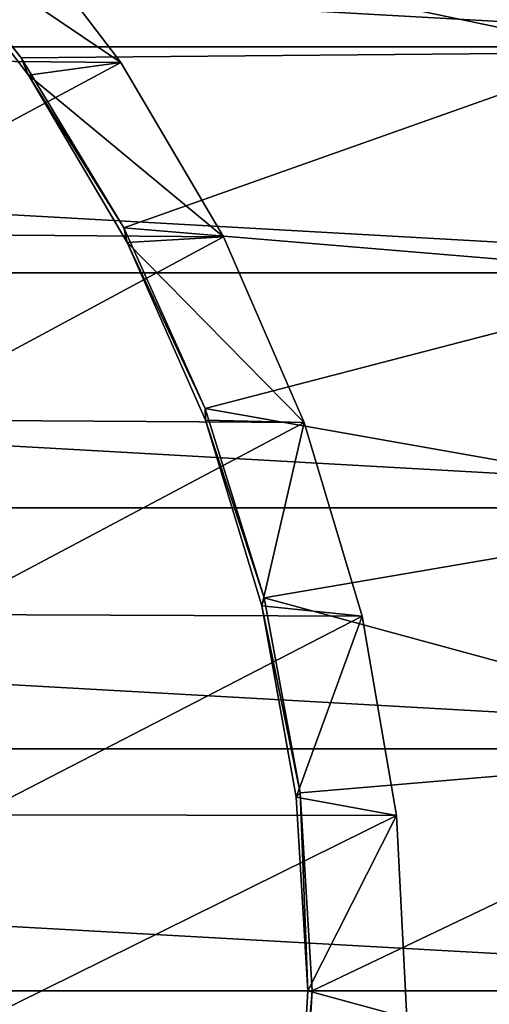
# Model space of a CAD drawing. Header units: metres. Extents: x -22 to 237, y -22 to 22.
# Tile 64 of 80: x 136.33 to 139.25, y -0.08 to 6.06. Entities that reach past the tile are written whole.
import ezdxf

# ---------------------------------------------------------------- set-up
doc = ezdxf.new("R2010")
doc.units = ezdxf.units.M
doc.layers.add('solid_KKK', color=7, linetype='CONTINUOUS')

msp = doc.modelspace()

# ---------------------------------------------------------------- linework, layer by layer
at = {"layer": 'solid_KKK'}
for points in [[(222, -15, 265.399994), (222, 15, 265.399994), (120.987495, 15, 265.399994)], [(120.987495, -15, 265.399994), (222, -15, 265.399994), (120.987495, 15, 265.399994)], [(120.987495, -15, 250.300003), (120.987495, 15, 250.300003), (222, 15, 250.300003)], [(120.987495, -15, 250.300003), (222, 15, 250.300003), (222, -15, 250.300003)], [(117.626122, 5.892171, 301.912781), (118.362961, 7.227773, 301.925659), (142.137039, 5.892202, 302.340637)], [(118.362961, 7.227773, 301.925659), (141.400192, 7.227801, 302.327759), (142.137039, 5.892202, 302.340637)], [(135.571762, 6.797057, 415.743317), (140.062424, 5.856491, 415.821716), (139.330276, 7.181634, 415.808929)], [(136.190186, 6.799127, 417.284851), (134.321747, 5.819602, 567.275085), (136.956238, 5.794905, 417.298218)], [(135.571762, 6.797057, 415.743317), (135.646927, 6.680289, 417.27536), (136.335052, 5.822656, 415.756653)], [(135.571762, 6.797057, 415.743317), (136.335052, 5.822656, 415.756653), (140.062424, 5.856491, 415.821716)], [(135.646927, 6.680289, 417.27536), (136.190186, 6.799127, 417.284851), (136.956238, 5.794905, 417.298218)], [(136.380981, 5.71597, 417.288177), (135.646927, 6.680289, 417.27536), (136.956238, 5.794905, 417.298218)], [(136.335052, 5.822656, 415.756653), (135.646927, 6.680289, 417.27536), (136.380981, 5.71597, 417.288177)], [(117.043289, 4.481957, 301.902618), (117.626122, 5.892171, 301.912781), (142.719864, 4.482, 302.3508)], [(117.626122, 5.892171, 301.912781), (142.137039, 5.892202, 302.340637), (142.719864, 4.482, 302.3508)], [(136.335052, 5.822656, 415.756653), (136.975357, 4.763269, 415.767822), (140.062424, 5.856491, 415.821716)], [(136.975357, 4.763269, 415.767822), (140.641602, 4.457703, 415.831818), (140.062424, 5.856491, 415.821716)], [(136.956238, 5.794905, 417.298218), (134.321747, 5.819602, 567.275085), (134.96756, 4.727036, 567.286377)], [(136.956238, 5.794905, 417.298218), (134.96756, 4.727036, 567.286377), (137.596146, 4.70604, 417.309387)], [(136.335052, 5.822656, 415.756653), (136.380981, 5.71597, 417.288177), (136.975357, 4.763269, 415.767822)], [(136.380981, 5.71597, 417.288177), (136.956238, 5.794905, 417.298218), (137.596146, 4.70604, 417.309387)], [(136.996094, 4.671733, 417.29892), (136.380981, 5.71597, 417.288177), (137.596146, 4.70604, 417.309387)], [(136.975357, 4.763269, 415.767822), (136.380981, 5.71597, 417.288177), (136.996094, 4.671733, 417.29892)], [(136.975357, 4.763269, 415.767822), (136.996094, 4.671733, 417.29892), (137.483231, 3.634609, 415.776703)], [(136.975357, 4.763269, 415.767822), (137.483231, 3.634609, 415.776703), (140.641602, 4.457703, 415.831818)], [(137.596146, 4.70604, 417.309387), (134.96756, 4.727036, 567.286377), (135.476852, 3.564518, 567.295227)], [(137.596146, 4.70604, 417.309387), (135.476852, 3.564518, 567.295227), (138.100677, 3.548265, 417.318176)], [(136.996094, 4.671733, 417.29892), (137.596146, 4.70604, 417.309387), (138.100677, 3.548265, 417.318176)], [(137.483673, 3.562179, 417.307404), (136.996094, 4.671733, 417.29892), (138.100677, 3.548265, 417.318176)], [(137.483231, 3.634609, 415.776703), (136.996094, 4.671733, 417.29892), (137.483673, 3.562179, 417.307404)], [(116.62178, 3.013945, 301.895264), (117.043289, 4.481957, 301.902618), (143.141388, 3.014004, 302.358154)], [(117.043289, 4.481957, 301.902618), (142.719864, 4.482, 302.3508), (143.141388, 3.014004, 302.358154)], [(137.483231, 3.634609, 415.776703), (141.060532, 3.002843, 415.839142), (140.641602, 4.457703, 415.831818)], [(137.483231, 3.634609, 415.776703), (137.483673, 3.562179, 417.307404), (137.851364, 2.453027, 415.783112)], [(137.483231, 3.634609, 415.776703), (137.851364, 2.453027, 415.783112), (141.060532, 3.002843, 415.839142)], [(138.100677, 3.548265, 417.318176), (135.476852, 3.564518, 567.295227), (135.842178, 2.349034, 567.301636)], [(138.100677, 3.548265, 417.318176), (135.842178, 2.349034, 567.301636), (138.46257, 2.338288, 417.324493)], [(137.836899, 2.402821, 417.313599), (137.483673, 3.562179, 417.307404), (138.100677, 3.548265, 417.318176)], [(137.851364, 2.453027, 415.783112), (137.483673, 3.562179, 417.307404), (137.836899, 2.402821, 417.313599)], [(137.836899, 2.402821, 417.313599), (138.100677, 3.548265, 417.318176), (138.46257, 2.338288, 417.324493)], [(116.367912, 1.511568, 301.890839), (116.62178, 3.013945, 301.895264), (143.395264, 1.511622, 302.36261)], [(116.62178, 3.013945, 301.895264), (143.141388, 3.014004, 302.358154), (143.395264, 1.511622, 302.36261)], [(137.851364, 2.453027, 415.783112), (141.313965, 1.51017, 415.843567), (141.060532, 3.002843, 415.839142)], [(137.851364, 2.453027, 415.783112), (137.836899, 2.402821, 417.313599), (138.074448, 1.235623, 415.787018)], [(138.050827, 1.209868, 417.317322), (137.836899, 2.402821, 417.313599), (138.46257, 2.338288, 417.324493)], [(138.074448, 1.235623, 415.787018), (137.836899, 2.402821, 417.313599), (138.050827, 1.209868, 417.317322)], [(137.851364, 2.453027, 415.783112), (138.074448, 1.235623, 415.787018), (141.313965, 1.51017, 415.843567)], [(138.46257, 2.338288, 417.324493), (135.842178, 2.349034, 567.301636), (136.058197, 1.098344, 567.305359)], [(138.46257, 2.338288, 417.324493), (136.058197, 1.098344, 567.305359), (138.67659, 1.093558, 417.328247)], [(138.050827, 1.209868, 417.317322), (138.46257, 2.338288, 417.324493), (138.67659, 1.093558, 417.328247)], [(116.367912, 1.511568, 301.890839), (143.479523, 0, 302.364075), (116.283661, 0, 301.889374)], [(116.367912, 1.511568, 301.890839), (143.395264, 1.511622, 302.36261), (143.479523, 0, 302.364075)], [(138.074448, 1.235623, 415.787018), (138.149185, 0, 415.78833), (141.313965, 1.51017, 415.843567)], [(138.149185, 0, 415.78833), (141.398682, 0, 415.845032), (141.313965, 1.51017, 415.843567)], [(138.074448, 1.235623, 415.787018), (138.050827, 1.209868, 417.317322), (138.122467, 0, 417.318573)], [(138.074448, 1.235623, 415.787018), (138.122467, 0, 417.318573), (138.149185, 0, 415.78833)], [(138.050827, 1.209868, 417.317322), (138.67659, 1.093558, 417.328247), (138.122467, 0, 417.318573)], [(138.67659, 1.093558, 417.328247), (136.058197, 1.098344, 567.305359), (136.12178, -0.168009, 567.306519)], [(138.67659, 1.093558, 417.328247), (136.12178, -0.168009, 567.306519), (138.739639, -0.168009, 417.329346)], [(138.67659, 1.093558, 417.328247), (138.739639, -0.168009, 417.329346), (138.122467, 0, 417.318573)], [(143.395264, -1.511568, 302.36261), (116.36792, -1.511622, 301.890839), (116.283661, 0, 301.889374)], [(143.479523, 0, 302.364075), (143.395264, -1.511568, 302.36261), (116.283661, 0, 301.889374)], [(138.074448, -1.235623, 415.787018), (141.313965, -1.510172, 415.843567), (141.398682, 0, 415.845032)], [(138.074448, -1.235623, 415.787018), (141.398682, 0, 415.845032), (138.149185, 0, 415.78833)], [(138.739639, -0.168009, 417.329346), (138.05249, -1.195759, 417.317352), (138.122467, 0, 417.318573)], [(138.149185, 0, 415.78833), (138.122467, 0, 417.318573), (138.05249, -1.195759, 417.317352)], [(138.074448, -1.235623, 415.787018), (138.149185, 0, 415.78833), (138.05249, -1.195759, 417.317352)]]:
    msp.add_3dface(points, dxfattribs=at)

doc.saveas('drawing.dxf')
